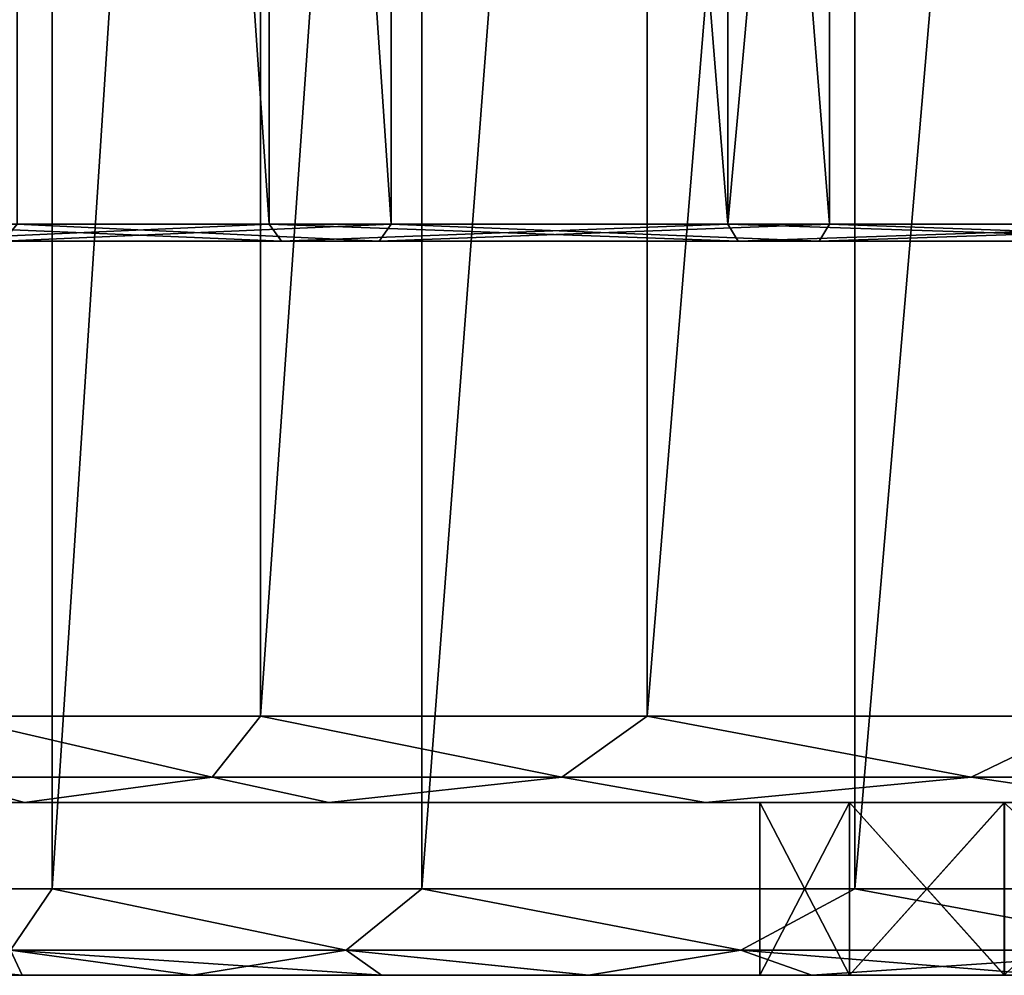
# Model space of a CAD drawing. Header units: millimetres. Extents: x -682 to 137, y -14 to 967.
# Tile 137 of 256: x -434 to -423, y 0 to 11. Entities that reach past the tile are written whole.
import ezdxf

# ---------------------------------------------------------------- set-up
doc = ezdxf.new("R2010")
doc.units = ezdxf.units.MM
doc.header["$LTSCALE"] = 65.185185
for name, color, linetype in [('3812', 7, 'CONTINUOUS'), ('3814', 7, 'CONTINUOUS'), ('3833', 7, 'CONTINUOUS'), ('3834', 7, 'CONTINUOUS'), ('3835', 7, 'CONTINUOUS'), ('3836', 7, 'CONTINUOUS'), ('3849', 7, 'CONTINUOUS'), ('3850', 7, 'CONTINUOUS'), ('3851', 7, 'CONTINUOUS'), ('3852', 7, 'CONTINUOUS'), ('3855', 7, 'CONTINUOUS'), ('3856', 7, 'CONTINUOUS'), ('3857', 7, 'CONTINUOUS'), ('3858', 7, 'CONTINUOUS'), ('3955', 7, 'CONTINUOUS'), ('3956', 7, 'CONTINUOUS'), ('3959', 7, 'CONTINUOUS'), ('3960', 7, 'CONTINUOUS'), ('3961', 7, 'CONTINUOUS'), ('3962', 7, 'CONTINUOUS'), ('3963', 7, 'CONTINUOUS'), ('3964', 7, 'CONTINUOUS'), ('3965', 7, 'CONTINUOUS')]:
    doc.layers.add(name, color=color, linetype=linetype)

msp = doc.modelspace()

# ---------------------------------------------------------------- linework, layer by layer
at = {"layer": '3812', "color": 7, "linetype": 'CONTINUOUS', "true_color": 0x96918c}
for points in [[(-440.859, 0, 3.392), (-441, 0), (-359.141, 0, 3.392), (-440.859, 0, 3.392)], [(-359.141, 0, 3.392), (-441, 0), (-359, 0), (-359.141, 0, 3.392)], [(-359, 0), (-441, 0), (-440.859, 0, -3.392), (-359, 0)], [(-387.5, 0, 5.75), (-412.5, 0, 5.75), (-440.859, 0, 3.392), (-387.5, 0, 5.75)], [(-387.5, 0, 5.75), (-440.859, 0, 3.392), (-359.559, 0, 6.745), (-387.5, 0, 5.75)], [(-412.5, 0, 5.75), (-415.084, 0, 6.264), (-440.859, 0, 3.392), (-412.5, 0, 5.75)], [(-440.859, 0, 3.392), (-415.084, 0, 6.264), (-440.441, 0, 6.745), (-440.859, 0, 3.392)], [(-359.559, 0, 6.745), (-440.859, 0, 3.392), (-359.141, 0, 3.392), (-359.559, 0, 6.745)], [(-359.141, 0, -3.392), (-359, 0), (-440.859, 0, -3.392), (-359.141, 0, -3.392)], [(-440.441, 0, -6.745), (-359.141, 0, -3.392), (-440.859, 0, -3.392), (-440.441, 0, -6.745)], [(-415.084, 0, -6.264), (-412.5, 0, -5.75), (-440.441, 0, -6.745), (-415.084, 0, -6.264)], [(-412.5, 0, -5.75), (-359.141, 0, -3.392), (-440.441, 0, -6.745), (-412.5, 0, -5.75)], [(-417.272, 0, -7.727), (-415.084, 0, -6.264), (-440.441, 0, -6.745), (-417.272, 0, -7.727)], [(-439.745, 0, -10.066), (-417.272, 0, -7.727), (-440.441, 0, -6.745), (-439.745, 0, -10.066)], [(-417.272, 0, 7.727), (-418.735, 0, 9.916), (-440.441, 0, 6.745), (-417.272, 0, 7.727)], [(-440.441, 0, 6.745), (-418.735, 0, 9.916), (-439.745, 0, 10.065), (-440.441, 0, 6.745)], [(-415.084, 0, 6.264), (-417.272, 0, 7.727), (-440.441, 0, 6.745), (-415.084, 0, 6.264)], [(-418.735, 0, -9.916), (-417.272, 0, -7.727), (-439.745, 0, -10.066), (-418.735, 0, -9.916)], [(-419.25, 0, -12.5), (-418.735, 0, -9.916), (-439.745, 0, -10.066), (-419.25, 0, -12.5)], [(-438.779, 0, -13.31), (-419.25, 0, -12.5), (-439.745, 0, -10.066), (-438.779, 0, -13.31)], [(-418.735, 0, 9.916), (-419.25, 0, 12.5), (-439.745, 0, 10.065), (-418.735, 0, 9.916)], [(-439.745, 0, 10.065), (-419.25, 0, 12.5), (-438.779, 0, 13.31), (-439.745, 0, 10.065)], [(-418.735, 0, -15.084), (-419.25, 0, -12.5), (-438.779, 0, -13.31), (-418.735, 0, -15.084)], [(-437.546, 0, -16.47), (-418.735, 0, -15.084), (-438.779, 0, -13.31), (-437.546, 0, -16.47)], [(-419.25, 0, 12.5), (-418.735, 0, 15.084), (-438.779, 0, 13.31), (-419.25, 0, 12.5)], [(-438.779, 0, 13.31), (-418.735, 0, 15.084), (-437.546, 0, 16.47), (-438.779, 0, 13.31)], [(-417.272, 0, -17.273), (-418.735, 0, -15.084), (-437.546, 0, -16.47), (-417.272, 0, -17.273)], [(-436.059, 0, -19.513), (-417.272, 0, -17.273), (-437.546, 0, -16.47), (-436.059, 0, -19.513)], [(-418.735, 0, 15.084), (-417.272, 0, 17.273), (-437.546, 0, 16.47), (-418.735, 0, 15.084)], [(-437.546, 0, 16.47), (-417.272, 0, 17.273), (-422.955, 0, 18.057), (-437.546, 0, 16.47)], [(-436.059, 0, 19.513), (-437.546, 0, 16.47), (-424.749, 0, 19.092), (-436.059, 0, 19.513)], [(-424.749, 0, 19.092), (-437.546, 0, 16.47), (-422.955, 0, 18.057), (-424.749, 0, 19.092)], [(-417.272, 0, -17.273), (-436.059, 0, -19.513), (-422.955, 0, -18.057), (-417.272, 0, -17.273)], [(-434.325, 0, 22.423), (-436.059, 0, 19.513), (-425.784, 0, 20.886), (-434.325, 0, 22.423)], [(-425.784, 0, 20.886), (-436.059, 0, 19.513), (-424.749, 0, 19.092), (-425.784, 0, 20.886)], [(-436.059, 0, -19.513), (-434.325, 0, -22.424), (-425.784, 0, -20.886), (-436.059, 0, -19.513)], [(-422.955, 0, -18.057), (-436.059, 0, -19.513), (-424.749, 0, -19.092), (-422.955, 0, -18.057)], [(-424.749, 0, -19.092), (-436.059, 0, -19.513), (-425.784, 0, -20.886), (-424.749, 0, -19.092)], [(-432.354, 0, 25.183), (-434.325, 0, 22.423), (-424.749, 0, 24.749), (-432.354, 0, 25.183)], [(-424.749, 0, 24.749), (-434.325, 0, 22.423), (-425.784, 0, 22.956), (-424.749, 0, 24.749)], [(-425.784, 0, 22.956), (-434.325, 0, 22.423), (-425.784, 0, 20.886), (-425.784, 0, 22.956)], [(-434.325, 0, -22.424), (-432.354, 0, -25.183), (-425.784, 0, -22.956), (-434.325, 0, -22.424)], [(-425.784, 0, -20.886), (-434.325, 0, -22.424), (-425.784, 0, -22.956), (-425.784, 0, -20.886)], [(-430.166, 0, 27.766), (-432.354, 0, 25.183), (-401.999, 0, 27.536), (-430.166, 0, 27.766)], [(-422.956, 0, 25.784), (-432.354, 0, 25.183), (-424.749, 0, 24.749), (-422.956, 0, 25.784)], [(-432.354, 0, 25.183), (-422.956, 0, 25.784), (-401.999, 0, 27.536), (-432.354, 0, 25.183)], [(-432.354, 0, -25.183), (-430.166, 0, -27.767), (-422.956, 0, -25.784), (-432.354, 0, -25.183)], [(-425.784, 0, -22.956), (-432.354, 0, -25.183), (-424.749, 0, -24.749), (-425.784, 0, -22.956)], [(-424.749, 0, -24.749), (-432.354, 0, -25.183), (-422.956, 0, -25.784), (-424.749, 0, -24.749)], [(-427.768, 0, 30.165), (-430.166, 0, 27.766), (-403.464, 0, 29), (-427.768, 0, 30.165)], [(-403.464, 0, 29), (-430.166, 0, 27.766), (-401.999, 0, 27.536), (-403.464, 0, 29)], [(-430.166, 0, -27.767), (-427.767, 0, -30.166), (-403.464, 0, -29), (-430.166, 0, -27.767)], [(-400, 0, -27), (-430.166, 0, -27.767), (-401.999, 0, -27.536), (-400, 0, -27)], [(-430.166, 0, -27.767), (-400, 0, -27), (-379.114, 0, -25.784), (-430.166, 0, -27.767)], [(-401.999, 0, -27.536), (-430.166, 0, -27.767), (-403.464, 0, -29), (-401.999, 0, -27.536)], [(-422.956, 0, -25.784), (-430.166, 0, -27.767), (-420.886, 0, -25.784), (-422.956, 0, -25.784)], [(-420.886, 0, -25.784), (-430.166, 0, -27.767), (-379.114, 0, -25.784), (-420.886, 0, -25.784)], [(-425.184, 0, 32.353), (-427.768, 0, 30.165), (-404, 0, 31), (-425.184, 0, 32.353)], [(-404, 0, 31), (-427.768, 0, 30.165), (-403.464, 0, 29), (-404, 0, 31)], [(-427.767, 0, -30.166), (-425.184, 0, -32.353), (-404, 0, -31), (-427.767, 0, -30.166)], [(-403.464, 0, -29), (-427.767, 0, -30.166), (-404, 0, -31), (-403.464, 0, -29)], [(-422.425, 0, 34.324), (-425.184, 0, 32.353), (-403.464, 0, 33), (-422.425, 0, 34.324)], [(-403.464, 0, 33), (-425.184, 0, 32.353), (-404, 0, 31), (-403.464, 0, 33)], [(-425.184, 0, -32.353), (-422.424, 0, -34.324), (-403.464, 0, -33), (-425.184, 0, -32.353)], [(-404, 0, -31), (-425.184, 0, -32.353), (-403.464, 0, -33), (-404, 0, -31)], [(-422.956, 0, 25.784), (-420.886, 0, 25.784), (-400, 0, 27), (-422.956, 0, 25.784)], [(-422.956, 0, 25.784), (-400, 0, 27), (-401.999, 0, 27.536), (-422.956, 0, 25.784)]]:
    msp.add_3dface(points, dxfattribs=at)
at = {"layer": '3814', "color": 7, "linetype": 'CONTINUOUS', "true_color": 0x96918c}
for points in [[(-438.469, 2, 6.416), (-361, 2), (-439, 2), (-438.469, 2, 6.416)], [(-439, 2), (-361, 2), (-361.531, 2, -6.416), (-439, 2)], [(-438.469, 2, -6.416), (-439, 2), (-361.531, 2, -6.416), (-438.469, 2, -6.416)], [(-387.5, 2, -7.25), (-412.5, 2, -7.25), (-438.469, 2, -6.416), (-387.5, 2, -7.25)], [(-387.5, 2, -7.25), (-438.469, 2, -6.416), (-361.531, 2, -6.416), (-387.5, 2, -7.25)], [(-412.5, 2, -7.25), (-414.778, 2, -7.77), (-438.469, 2, -6.416), (-412.5, 2, -7.25)], [(-416.605, 2, -9.227), (-417.618, 2, -11.332), (-438.469, 2, -6.416), (-416.605, 2, -9.227)], [(-438.469, 2, -6.416), (-417.618, 2, -11.332), (-436.888, 2, -12.661), (-438.469, 2, -6.416)], [(-414.778, 2, -7.77), (-416.605, 2, -9.227), (-438.469, 2, -6.416), (-414.778, 2, -7.77)], [(-412.5, 2, 7.25), (-361.531, 2, 6.416), (-438.469, 2, 6.416), (-412.5, 2, 7.25)], [(-436.888, 2, 12.66), (-412.5, 2, 7.25), (-438.469, 2, 6.416), (-436.888, 2, 12.66)], [(-361.531, 2, 6.416), (-361, 2), (-438.469, 2, 6.416), (-361.531, 2, 6.416)], [(-414.778, 2, -17.23), (-412.5, 2, -17.75), (-436.888, 2, -12.661), (-414.778, 2, -17.23)], [(-436.888, 2, -12.661), (-412.5, 2, -17.75), (-422.955, 2, -18.057), (-436.888, 2, -12.661)], [(-416.605, 2, -15.773), (-414.778, 2, -17.23), (-436.888, 2, -12.661), (-416.605, 2, -15.773)], [(-417.618, 2, -13.668), (-416.605, 2, -15.773), (-436.888, 2, -12.661), (-417.618, 2, -13.668)], [(-417.618, 2, -11.332), (-417.618, 2, -13.668), (-436.888, 2, -12.661), (-417.618, 2, -11.332)], [(-414.778, 2, 7.77), (-412.5, 2, 7.25), (-436.888, 2, 12.66), (-414.778, 2, 7.77)], [(-416.605, 2, 9.227), (-414.778, 2, 7.77), (-436.888, 2, 12.66), (-416.605, 2, 9.227)], [(-417.618, 2, 11.332), (-416.605, 2, 9.227), (-436.888, 2, 12.66), (-417.618, 2, 11.332)], [(-417.618, 2, 13.668), (-417.618, 2, 11.332), (-436.888, 2, 12.66), (-417.618, 2, 13.668)], [(-434.3, 2, 18.56), (-417.618, 2, 13.668), (-436.888, 2, 12.66), (-434.3, 2, 18.56)], [(-434.3, 2, -18.561), (-436.888, 2, -12.661), (-422.955, 2, -18.057), (-434.3, 2, -18.561)], [(-416.605, 2, 15.773), (-417.618, 2, 13.668), (-434.3, 2, 18.56), (-416.605, 2, 15.773)], [(-414.778, 2, 17.23), (-416.605, 2, 15.773), (-434.3, 2, 18.56), (-414.778, 2, 17.23)], [(-414.778, 2, 17.23), (-434.3, 2, 18.56), (-422.955, 2, 18.057), (-414.778, 2, 17.23)], [(-434.3, 2, 18.56), (-430.776, 2, 23.954), (-424.749, 2, 19.092), (-434.3, 2, 18.56)], [(-422.955, 2, 18.057), (-434.3, 2, 18.56), (-424.749, 2, 19.092), (-422.955, 2, 18.057)], [(-430.776, 2, -23.954), (-434.3, 2, -18.561), (-425.784, 2, -22.956), (-430.776, 2, -23.954)], [(-425.784, 2, -22.956), (-434.3, 2, -18.561), (-425.784, 2, -20.886), (-425.784, 2, -22.956)], [(-425.784, 2, -20.886), (-434.3, 2, -18.561), (-424.749, 2, -19.092), (-425.784, 2, -20.886)], [(-424.749, 2, -19.092), (-434.3, 2, -18.561), (-422.955, 2, -18.057), (-424.749, 2, -19.092)], [(-430.776, 2, 23.954), (-426.413, 2, 28.694), (-424.749, 2, 24.749), (-430.776, 2, 23.954)], [(-424.749, 2, 19.092), (-430.776, 2, 23.954), (-425.784, 2, 20.886), (-424.749, 2, 19.092)], [(-425.784, 2, 20.886), (-430.776, 2, 23.954), (-425.784, 2, 22.956), (-425.784, 2, 20.886)], [(-425.784, 2, 22.956), (-430.776, 2, 23.954), (-424.749, 2, 24.749), (-425.784, 2, 22.956)], [(-426.413, 2, -28.694), (-430.776, 2, -23.954), (-422.956, 2, -25.784), (-426.413, 2, -28.694)], [(-422.956, 2, -25.784), (-430.776, 2, -23.954), (-424.749, 2, -24.749), (-422.956, 2, -25.784)], [(-424.749, 2, -24.749), (-430.776, 2, -23.954), (-425.784, 2, -22.956), (-424.749, 2, -24.749)], [(-426.413, 2, 28.694), (-421.331, 2, 32.65), (-403.464, 2, 29), (-426.413, 2, 28.694)], [(-424.749, 2, 24.749), (-426.413, 2, 28.694), (-422.956, 2, 25.784), (-424.749, 2, 24.749)], [(-422.956, 2, 25.784), (-426.413, 2, 28.694), (-420.886, 2, 25.784), (-422.956, 2, 25.784)], [(-420.886, 2, 25.784), (-426.413, 2, 28.694), (-400, 2, 27), (-420.886, 2, 25.784)], [(-400, 2, 27), (-426.413, 2, 28.694), (-401.999, 2, 27.536), (-400, 2, 27)], [(-401.999, 2, 27.536), (-426.413, 2, 28.694), (-403.464, 2, 29), (-401.999, 2, 27.536)], [(-421.331, 2, -32.65), (-426.413, 2, -28.694), (-404, 2, -31), (-421.331, 2, -32.65)], [(-404, 2, -31), (-426.413, 2, -28.694), (-403.464, 2, -29), (-404, 2, -31)], [(-403.464, 2, -29), (-426.413, 2, -28.694), (-401.999, 2, -27.536), (-403.464, 2, -29)], [(-401.999, 2, -27.536), (-426.413, 2, -28.694), (-422.956, 2, -25.784), (-401.999, 2, -27.536)], [(-400, 2, -27), (-401.999, 2, -27.536), (-422.956, 2, -25.784), (-400, 2, -27)], [(-420.886, 2, -25.784), (-400, 2, -27), (-422.956, 2, -25.784), (-420.886, 2, -25.784)]]:
    msp.add_3dface(points, dxfattribs=at)
at = {"layer": '3833', "color": 7, "linetype": 'CONTINUOUS', "true_color": 0x96918c}
for points in [[(-433.979, 66.8, -24.687), (-437.422, 1, -19.068), (-437.423, 66.8, -19.067), (-433.979, 66.8, -24.687)], [(-433.979, 1, -24.687), (-437.422, 1, -19.068), (-433.979, 66.8, -24.687), (-433.979, 1, -24.687)], [(-429.698, 1, -29.698), (-433.979, 1, -24.687), (-429.699, 66.8, -29.698), (-429.698, 1, -29.698)], [(-429.699, 66.8, -29.698), (-433.979, 1, -24.687), (-433.979, 66.8, -24.687), (-429.699, 66.8, -29.698)], [(-424.687, 66.8, -33.978), (-429.698, 1, -29.698), (-429.699, 66.8, -29.698), (-424.687, 66.8, -33.978)], [(-424.687, 1, -33.979), (-429.698, 1, -29.698), (-424.687, 66.8, -33.978), (-424.687, 1, -33.979)], [(-419.068, 1, -37.422), (-424.687, 1, -33.979), (-419.068, 66.8, -37.422), (-419.068, 1, -37.422)], [(-419.068, 66.8, -37.422), (-424.687, 1, -33.979), (-424.687, 66.8, -33.978), (-419.068, 66.8, -37.422)]]:
    msp.add_3dface(points, dxfattribs=at)
at = {"layer": '3834', "color": 7, "linetype": 'CONTINUOUS', "true_color": 0x96918c}
for points in [[(-437.423, 66.8, 19.067), (-437.422, 1, 19.068), (-433.979, 66.8, 24.687), (-437.423, 66.8, 19.067)], [(-437.422, 1, 19.068), (-433.979, 1, 24.687), (-433.979, 66.8, 24.687), (-437.422, 1, 19.068)], [(-433.979, 1, 24.687), (-429.698, 1, 29.698), (-429.699, 66.8, 29.698), (-433.979, 1, 24.687)], [(-433.979, 66.8, 24.687), (-433.979, 1, 24.687), (-429.699, 66.8, 29.698), (-433.979, 66.8, 24.687)], [(-429.699, 66.8, 29.698), (-429.698, 1, 29.698), (-424.687, 66.8, 33.978), (-429.699, 66.8, 29.698)], [(-429.698, 1, 29.698), (-424.687, 1, 33.979), (-424.687, 66.8, 33.978), (-429.698, 1, 29.698)], [(-424.687, 1, 33.979), (-419.068, 1, 37.422), (-419.068, 66.8, 37.422), (-424.687, 1, 33.979)], [(-424.687, 66.8, 33.978), (-424.687, 1, 33.979), (-419.068, 66.8, 37.422), (-424.687, 66.8, 33.978)]]:
    msp.add_3dface(points, dxfattribs=at)
at = {"layer": '3835', "color": 7, "linetype": 'CONTINUOUS', "true_color": 0x96918c}
for points in [[(-431.566, 66.8, -24.568), (-435.179, 66.8, -19.037), (-435.179, 3, -19.038), (-431.566, 66.8, -24.568)], [(-431.566, 3, -24.569), (-431.566, 66.8, -24.568), (-435.179, 3, -19.038), (-431.566, 3, -24.569)], [(-427.092, 66.8, -29.429), (-431.566, 66.8, -24.568), (-431.566, 3, -24.569), (-427.092, 66.8, -29.429)], [(-427.091, 3, -29.429), (-427.092, 66.8, -29.429), (-431.566, 3, -24.569), (-427.091, 3, -29.429)], [(-421.878, 66.8, -33.486), (-427.092, 66.8, -29.429), (-427.091, 3, -29.429), (-421.878, 66.8, -33.486)], [(-421.878, 3, -33.487), (-421.878, 66.8, -33.486), (-427.091, 3, -29.429), (-421.878, 3, -33.487)]]:
    msp.add_3dface(points, dxfattribs=at)
at = {"layer": '3836', "color": 7, "linetype": 'CONTINUOUS', "true_color": 0x96918c}
for points in [[(-435.179, 66.8, 19.037), (-431.566, 66.8, 24.568), (-435.179, 3, 19.038), (-435.179, 66.8, 19.037)], [(-435.179, 3, 19.038), (-431.566, 66.8, 24.568), (-431.566, 3, 24.569), (-435.179, 3, 19.038)], [(-431.566, 66.8, 24.568), (-427.092, 66.8, 29.429), (-431.566, 3, 24.569), (-431.566, 66.8, 24.568)], [(-431.566, 3, 24.569), (-427.092, 66.8, 29.429), (-427.091, 3, 29.429), (-431.566, 3, 24.569)], [(-427.092, 66.8, 29.429), (-421.878, 66.8, 33.486), (-427.091, 3, 29.429), (-427.092, 66.8, 29.429)], [(-427.091, 3, 29.429), (-421.878, 66.8, 33.486), (-421.878, 3, 33.487), (-427.091, 3, 29.429)]]:
    msp.add_3dface(points, dxfattribs=at)
at = {"layer": '3849', "color": 7, "linetype": 'CONTINUOUS', "true_color": 0x96918c}
for points in [[(-433.979, 1, 24.687), (-437.422, 1, 19.068), (-434.46, 0.293, 23.494), (-433.979, 1, 24.687)], [(-433.979, 1, 24.687), (-434.46, 0.293, 23.494), (-430.573, 0.293, 28.368), (-433.979, 1, 24.687)], [(-429.698, 1, 29.698), (-433.979, 1, 24.687), (-430.573, 0.293, 28.368), (-429.698, 1, 29.698)], [(-429.698, 1, 29.698), (-430.573, 0.293, 28.368), (-426.004, 0.293, 32.608), (-429.698, 1, 29.698)], [(-424.687, 1, 33.979), (-429.698, 1, 29.698), (-426.004, 0.293, 32.608), (-424.687, 1, 33.979)], [(-424.687, 1, 33.979), (-426.004, 0.293, 32.608), (-420.854, 0.293, 36.119), (-424.687, 1, 33.979)], [(-419.068, 1, 37.422), (-424.687, 1, 33.979), (-420.854, 0.293, 36.119), (-419.068, 1, 37.422)], [(-436.059, 0, 19.513), (-434.325, 0, 22.423), (-437.577, 0.293, 18.096), (-436.059, 0, 19.513)], [(-437.577, 0.293, 18.096), (-434.325, 0, 22.423), (-434.46, 0.293, 23.494), (-437.577, 0.293, 18.096)], [(-434.325, 0, 22.423), (-432.354, 0, 25.183), (-434.46, 0.293, 23.494), (-434.325, 0, 22.423)], [(-432.354, 0, 25.183), (-430.166, 0, 27.766), (-434.46, 0.293, 23.494), (-432.354, 0, 25.183)], [(-434.46, 0.293, 23.494), (-430.166, 0, 27.766), (-430.573, 0.293, 28.368), (-434.46, 0.293, 23.494)], [(-430.166, 0, 27.766), (-427.768, 0, 30.165), (-430.573, 0.293, 28.368), (-430.166, 0, 27.766)], [(-430.573, 0.293, 28.368), (-427.768, 0, 30.165), (-426.004, 0.293, 32.608), (-430.573, 0.293, 28.368)], [(-427.768, 0, 30.165), (-425.184, 0, 32.353), (-426.004, 0.293, 32.608), (-427.768, 0, 30.165)], [(-425.184, 0, 32.353), (-422.425, 0, 34.324), (-426.004, 0.293, 32.608), (-425.184, 0, 32.353)], [(-426.004, 0.293, 32.608), (-422.425, 0, 34.324), (-420.854, 0.293, 36.119), (-426.004, 0.293, 32.608)]]:
    msp.add_3dface(points, dxfattribs=at)
at = {"layer": '3850', "color": 7, "linetype": 'CONTINUOUS', "true_color": 0x96918c}
for points in [[(-437.422, 1, -19.068), (-433.979, 1, -24.687), (-434.46, 0.293, -23.494), (-437.422, 1, -19.068)], [(-433.979, 1, -24.687), (-430.573, 0.293, -28.368), (-434.46, 0.293, -23.494), (-433.979, 1, -24.687)], [(-433.979, 1, -24.687), (-429.698, 1, -29.698), (-430.573, 0.293, -28.368), (-433.979, 1, -24.687)], [(-429.698, 1, -29.698), (-426.004, 0.293, -32.608), (-430.573, 0.293, -28.368), (-429.698, 1, -29.698)], [(-429.698, 1, -29.698), (-424.687, 1, -33.979), (-426.004, 0.293, -32.608), (-429.698, 1, -29.698)], [(-424.687, 1, -33.979), (-420.854, 0.293, -36.119), (-426.004, 0.293, -32.608), (-424.687, 1, -33.979)], [(-424.687, 1, -33.979), (-419.068, 1, -37.422), (-420.854, 0.293, -36.119), (-424.687, 1, -33.979)], [(-434.325, 0, -22.424), (-436.059, 0, -19.513), (-434.46, 0.293, -23.494), (-434.325, 0, -22.424)], [(-432.354, 0, -25.183), (-434.325, 0, -22.424), (-434.46, 0.293, -23.494), (-432.354, 0, -25.183)], [(-430.573, 0.293, -28.368), (-432.354, 0, -25.183), (-434.46, 0.293, -23.494), (-430.573, 0.293, -28.368)], [(-430.166, 0, -27.767), (-432.354, 0, -25.183), (-430.573, 0.293, -28.368), (-430.166, 0, -27.767)], [(-427.767, 0, -30.166), (-430.166, 0, -27.767), (-430.573, 0.293, -28.368), (-427.767, 0, -30.166)], [(-426.004, 0.293, -32.608), (-427.767, 0, -30.166), (-430.573, 0.293, -28.368), (-426.004, 0.293, -32.608)], [(-425.184, 0, -32.353), (-427.767, 0, -30.166), (-426.004, 0.293, -32.608), (-425.184, 0, -32.353)], [(-420.854, 0.293, -36.119), (-425.184, 0, -32.353), (-426.004, 0.293, -32.608), (-420.854, 0.293, -36.119)], [(-422.424, 0, -34.324), (-425.184, 0, -32.353), (-420.854, 0.293, -36.119), (-422.424, 0, -34.324)]]:
    msp.add_3dface(points, dxfattribs=at)
at = {"layer": '3851', "color": 7, "linetype": 'CONTINUOUS', "true_color": 0x96918c}
for points in [[(-435.179, 3, -19.038), (-435.379, 2.293, -18.027), (-432.124, 2.293, -23.339), (-435.179, 3, -19.038)], [(-431.566, 3, -24.569), (-435.179, 3, -19.038), (-432.124, 2.293, -23.339), (-431.566, 3, -24.569)], [(-431.566, 3, -24.569), (-432.124, 2.293, -23.339), (-428.077, 2.293, -28.077), (-431.566, 3, -24.569)], [(-427.091, 3, -29.429), (-431.566, 3, -24.569), (-428.077, 2.293, -28.077), (-427.091, 3, -29.429)], [(-427.091, 3, -29.429), (-428.077, 2.293, -28.077), (-423.339, 2.293, -32.124), (-427.091, 3, -29.429)], [(-421.878, 3, -33.487), (-427.091, 3, -29.429), (-423.339, 2.293, -32.124), (-421.878, 3, -33.487)], [(-421.878, 3, -33.487), (-423.339, 2.293, -32.124), (-418.027, 2.293, -35.379), (-421.878, 3, -33.487)], [(-436.888, 2, -12.661), (-434.3, 2, -18.561), (-435.379, 2.293, -18.027), (-436.888, 2, -12.661)], [(-435.379, 2.293, -18.027), (-434.3, 2, -18.561), (-432.124, 2.293, -23.339), (-435.379, 2.293, -18.027)], [(-434.3, 2, -18.561), (-430.776, 2, -23.954), (-432.124, 2.293, -23.339), (-434.3, 2, -18.561)], [(-432.124, 2.293, -23.339), (-430.776, 2, -23.954), (-428.077, 2.293, -28.077), (-432.124, 2.293, -23.339)], [(-430.776, 2, -23.954), (-426.413, 2, -28.694), (-428.077, 2.293, -28.077), (-430.776, 2, -23.954)], [(-428.077, 2.293, -28.077), (-426.413, 2, -28.694), (-423.339, 2.293, -32.124), (-428.077, 2.293, -28.077)], [(-426.413, 2, -28.694), (-421.331, 2, -32.65), (-423.339, 2.293, -32.124), (-426.413, 2, -28.694)], [(-423.339, 2.293, -32.124), (-421.331, 2, -32.65), (-418.027, 2.293, -35.379), (-423.339, 2.293, -32.124)]]:
    msp.add_3dface(points, dxfattribs=at)
at = {"layer": '3852', "color": 7, "linetype": 'CONTINUOUS', "true_color": 0x96918c}
for points in [[(-435.179, 3, 19.038), (-432.124, 2.293, 23.339), (-435.379, 2.293, 18.027), (-435.179, 3, 19.038)], [(-435.179, 3, 19.038), (-431.566, 3, 24.569), (-432.124, 2.293, 23.339), (-435.179, 3, 19.038)], [(-431.566, 3, 24.569), (-428.077, 2.293, 28.077), (-432.124, 2.293, 23.339), (-431.566, 3, 24.569)], [(-431.566, 3, 24.569), (-427.091, 3, 29.429), (-428.077, 2.293, 28.077), (-431.566, 3, 24.569)], [(-427.091, 3, 29.429), (-423.339, 2.293, 32.124), (-428.077, 2.293, 28.077), (-427.091, 3, 29.429)], [(-427.091, 3, 29.429), (-421.878, 3, 33.487), (-423.339, 2.293, 32.124), (-427.091, 3, 29.429)], [(-421.878, 3, 33.487), (-418.027, 2.293, 35.379), (-423.339, 2.293, 32.124), (-421.878, 3, 33.487)], [(-434.3, 2, 18.56), (-436.888, 2, 12.66), (-435.379, 2.293, 18.027), (-434.3, 2, 18.56)], [(-432.124, 2.293, 23.339), (-434.3, 2, 18.56), (-435.379, 2.293, 18.027), (-432.124, 2.293, 23.339)], [(-430.776, 2, 23.954), (-434.3, 2, 18.56), (-432.124, 2.293, 23.339), (-430.776, 2, 23.954)], [(-428.077, 2.293, 28.077), (-430.776, 2, 23.954), (-432.124, 2.293, 23.339), (-428.077, 2.293, 28.077)], [(-426.413, 2, 28.694), (-430.776, 2, 23.954), (-428.077, 2.293, 28.077), (-426.413, 2, 28.694)], [(-423.339, 2.293, 32.124), (-426.413, 2, 28.694), (-428.077, 2.293, 28.077), (-423.339, 2.293, 32.124)], [(-421.331, 2, 32.65), (-426.413, 2, 28.694), (-423.339, 2.293, 32.124), (-421.331, 2, 32.65)], [(-418.027, 2.293, 35.379), (-421.331, 2, 32.65), (-423.339, 2.293, 32.124), (-418.027, 2.293, 35.379)]]:
    msp.add_3dface(points, dxfattribs=at)
at = {"layer": '3855', "color": 7, "linetype": 'CONTINUOUS', "true_color": 0x96918c}
for points in [[(-424.749, 0, -19.092), (-425.784, 0, -20.886), (-424.749, 2, -19.092), (-424.749, 0, -19.092)], [(-425.784, 0, -20.886), (-425.784, 0, -22.956), (-425.784, 2, -20.886), (-425.784, 0, -20.886)], [(-425.784, 0, -20.886), (-425.784, 2, -20.886), (-424.749, 2, -19.092), (-425.784, 0, -20.886)], [(-425.784, 0, -22.956), (-424.749, 0, -24.749), (-425.784, 2, -22.956), (-425.784, 0, -22.956)], [(-425.784, 0, -22.956), (-425.784, 2, -22.956), (-425.784, 2, -20.886), (-425.784, 0, -22.956)], [(-424.749, 0, -24.749), (-424.749, 2, -24.749), (-425.784, 2, -22.956), (-424.749, 0, -24.749)], [(-422.955, 0, -18.057), (-424.749, 0, -19.092), (-422.955, 2, -18.057), (-422.955, 0, -18.057)], [(-424.749, 0, -19.092), (-424.749, 2, -19.092), (-422.955, 2, -18.057), (-424.749, 0, -19.092)]]:
    msp.add_3dface(points, dxfattribs=at)
at = {"layer": '3856', "color": 7, "linetype": 'CONTINUOUS', "true_color": 0x96918c}
for points in [[(-424.749, 0, -24.749), (-422.956, 0, -25.784), (-424.749, 2, -24.749), (-424.749, 0, -24.749)], [(-422.956, 0, -25.784), (-422.956, 2, -25.784), (-424.749, 2, -24.749), (-422.956, 0, -25.784)], [(-422.956, 0, -25.784), (-420.886, 0, -25.784), (-422.956, 2, -25.784), (-422.956, 0, -25.784)], [(-420.886, 0, -25.784), (-420.886, 2, -25.784), (-422.956, 2, -25.784), (-420.886, 0, -25.784)]]:
    msp.add_3dface(points, dxfattribs=at)
at = {"layer": '3857', "color": 7, "linetype": 'CONTINUOUS', "true_color": 0x96918c}
for points in [[(-422.956, 0, 25.784), (-424.749, 0, 24.749), (-422.956, 2, 25.784), (-422.956, 0, 25.784)], [(-424.749, 0, 24.749), (-424.749, 2, 24.749), (-422.956, 2, 25.784), (-424.749, 0, 24.749)], [(-420.886, 0, 25.784), (-422.956, 0, 25.784), (-420.886, 2, 25.784), (-420.886, 0, 25.784)], [(-422.956, 0, 25.784), (-422.956, 2, 25.784), (-420.886, 2, 25.784), (-422.956, 0, 25.784)]]:
    msp.add_3dface(points, dxfattribs=at)
at = {"layer": '3858', "color": 7, "linetype": 'CONTINUOUS', "true_color": 0x96918c}
for points in [[(-424.749, 0, 24.749), (-425.784, 0, 22.956), (-424.749, 2, 24.749), (-424.749, 0, 24.749)], [(-425.784, 0, 22.956), (-425.784, 0, 20.886), (-425.784, 2, 22.956), (-425.784, 0, 22.956)], [(-425.784, 0, 22.956), (-425.784, 2, 22.956), (-424.749, 2, 24.749), (-425.784, 0, 22.956)], [(-425.784, 0, 20.886), (-424.749, 0, 19.092), (-425.784, 2, 20.886), (-425.784, 0, 20.886)], [(-425.784, 0, 20.886), (-425.784, 2, 20.886), (-425.784, 2, 22.956), (-425.784, 0, 20.886)], [(-424.749, 0, 19.092), (-424.749, 2, 19.092), (-425.784, 2, 20.886), (-424.749, 0, 19.092)], [(-424.749, 0, 19.092), (-422.955, 0, 18.057), (-424.749, 2, 19.092), (-424.749, 0, 19.092)], [(-422.955, 0, 18.057), (-422.955, 2, 18.057), (-424.749, 2, 19.092), (-422.955, 0, 18.057)]]:
    msp.add_3dface(points, dxfattribs=at)
at = {"layer": '3955', "color": 7, "linetype": 'CONTINUOUS', "true_color": 0x96918c}
for points in [[(-431.324, 8.5, 31.326), (-435.839, 8.5, 26.039), (-430.194, 8.5, 30.193), (-431.324, 8.5, 31.326)], [(-430.194, 8.5, 30.193), (-435.839, 8.5, 26.039), (-434.546, 8.5, 25.097), (-430.194, 8.5, 30.193)], [(-435.839, 8.5, -26.039), (-431.324, 8.5, -31.326), (-430.194, 8.5, -30.193), (-435.839, 8.5, -26.039)], [(-434.546, 8.5, -25.097), (-435.839, 8.5, -26.039), (-430.194, 8.5, -30.193), (-434.546, 8.5, -25.097)], [(-426.038, 8.5, 35.84), (-431.324, 8.5, 31.326), (-425.098, 8.5, 34.545), (-426.038, 8.5, 35.84)], [(-425.098, 8.5, 34.545), (-431.324, 8.5, 31.326), (-430.194, 8.5, 30.193), (-425.098, 8.5, 34.545)], [(-431.324, 8.5, -31.326), (-426.038, 8.5, -35.84), (-425.098, 8.5, -34.545), (-431.324, 8.5, -31.326)], [(-430.194, 8.5, -30.193), (-431.324, 8.5, -31.326), (-425.098, 8.5, -34.545), (-430.194, 8.5, -30.193)], [(-420.113, 8.5, 39.471), (-426.038, 8.5, 35.84), (-419.384, 8.5, 38.046), (-420.113, 8.5, 39.471)], [(-419.384, 8.5, 38.046), (-426.038, 8.5, 35.84), (-425.098, 8.5, 34.545), (-419.384, 8.5, 38.046)], [(-426.038, 8.5, -35.84), (-420.113, 8.5, -39.471), (-419.384, 8.5, -38.046), (-426.038, 8.5, -35.84)], [(-425.098, 8.5, -34.545), (-426.038, 8.5, -35.84), (-419.384, 8.5, -38.046), (-425.098, 8.5, -34.545)]]:
    msp.add_3dface(points, dxfattribs=at)
at = {"layer": '3956', "color": 7, "linetype": 'CONTINUOUS', "true_color": 0x96918c}
for points in [[(-434.384, 8.7, 24.98), (-434.383, 72.5, 24.981), (-430.052, 8.7, 30.052), (-434.384, 8.7, 24.98)], [(-434.383, 72.5, 24.981), (-430.052, 72.5, 30.052), (-430.052, 8.7, 30.052), (-434.383, 72.5, 24.981)], [(-430.052, 72.5, 30.052), (-424.981, 72.5, 34.383), (-424.981, 8.7, 34.383), (-430.052, 72.5, 30.052)], [(-430.052, 8.7, 30.052), (-430.052, 72.5, 30.052), (-424.981, 8.7, 34.383), (-430.052, 8.7, 30.052)], [(-424.981, 72.5, 34.383), (-419.295, 72.5, 37.868), (-419.295, 8.7, 37.868), (-424.981, 72.5, 34.383)], [(-424.981, 8.7, 34.383), (-424.981, 72.5, 34.383), (-419.295, 8.7, 37.868), (-424.981, 8.7, 34.383)]]:
    msp.add_3dface(points, dxfattribs=at)
at = {"layer": '3959', "color": 7, "linetype": 'CONTINUOUS', "true_color": 0x96918c}
for points in [[(-436.001, 8.7, 26.156), (-431.466, 8.7, 31.466), (-436.001, 74.5, 26.156), (-436.001, 8.7, 26.156)], [(-436.001, 74.5, 26.156), (-431.466, 8.7, 31.466), (-431.466, 74.5, 31.466), (-436.001, 74.5, 26.156)], [(-431.466, 8.7, 31.466), (-426.157, 8.7, 36.001), (-431.466, 74.5, 31.466), (-431.466, 8.7, 31.466)], [(-431.466, 74.5, 31.466), (-426.157, 8.7, 36.001), (-426.156, 74.5, 36.001), (-431.466, 74.5, 31.466)], [(-426.157, 8.7, 36.001), (-420.203, 8.7, 39.65), (-426.156, 74.5, 36.001), (-426.157, 8.7, 36.001)], [(-426.156, 74.5, 36.001), (-420.203, 8.7, 39.65), (-420.203, 74.5, 39.65), (-426.156, 74.5, 36.001)]]:
    msp.add_3dface(points, dxfattribs=at)
at = {"layer": '3960', "color": 7, "linetype": 'CONTINUOUS', "true_color": 0x96918c}
for points in [[(-430.052, 8.7, -30.052), (-434.383, 72.5, -24.981), (-434.384, 8.7, -24.98), (-430.052, 8.7, -30.052)], [(-430.052, 72.5, -30.052), (-434.383, 72.5, -24.981), (-430.052, 8.7, -30.052), (-430.052, 72.5, -30.052)], [(-424.981, 72.5, -34.383), (-430.052, 72.5, -30.052), (-424.981, 8.7, -34.383), (-424.981, 72.5, -34.383)], [(-424.981, 8.7, -34.383), (-430.052, 72.5, -30.052), (-430.052, 8.7, -30.052), (-424.981, 8.7, -34.383)], [(-419.295, 72.5, -37.868), (-424.981, 72.5, -34.383), (-419.295, 8.7, -37.868), (-419.295, 72.5, -37.868)], [(-419.295, 8.7, -37.868), (-424.981, 72.5, -34.383), (-424.981, 8.7, -34.383), (-419.295, 8.7, -37.868)]]:
    msp.add_3dface(points, dxfattribs=at)
at = {"layer": '3961', "color": 7, "linetype": 'CONTINUOUS', "true_color": 0x96918c}
for points in [[(-431.466, 8.7, -31.466), (-436.001, 8.7, -26.156), (-436.001, 74.5, -26.156), (-431.466, 8.7, -31.466)], [(-431.466, 74.5, -31.466), (-431.466, 8.7, -31.466), (-436.001, 74.5, -26.156), (-431.466, 74.5, -31.466)], [(-426.157, 8.7, -36.001), (-431.466, 8.7, -31.466), (-431.466, 74.5, -31.466), (-426.157, 8.7, -36.001)], [(-426.156, 74.5, -36.001), (-426.157, 8.7, -36.001), (-431.466, 74.5, -31.466), (-426.156, 74.5, -36.001)], [(-420.203, 8.7, -39.65), (-426.157, 8.7, -36.001), (-420.203, 74.5, -39.65), (-420.203, 8.7, -39.65)], [(-420.203, 74.5, -39.65), (-426.157, 8.7, -36.001), (-426.156, 74.5, -36.001), (-420.203, 74.5, -39.65)]]:
    msp.add_3dface(points, dxfattribs=at)
at = {"layer": '3962', "color": 7, "linetype": 'CONTINUOUS', "true_color": 0x96918c}
for points in [[(-435.839, 8.5, 26.039), (-431.324, 8.5, 31.326), (-436.001, 8.7, 26.156), (-435.839, 8.5, 26.039)], [(-431.324, 8.5, 31.326), (-431.466, 8.7, 31.466), (-436.001, 8.7, 26.156), (-431.324, 8.5, 31.326)], [(-431.324, 8.5, 31.326), (-426.038, 8.5, 35.84), (-431.466, 8.7, 31.466), (-431.324, 8.5, 31.326)], [(-426.038, 8.5, 35.84), (-426.157, 8.7, 36.001), (-431.466, 8.7, 31.466), (-426.038, 8.5, 35.84)], [(-426.038, 8.5, 35.84), (-420.113, 8.5, 39.471), (-426.157, 8.7, 36.001), (-426.038, 8.5, 35.84)], [(-420.113, 8.5, 39.471), (-420.203, 8.7, 39.65), (-426.157, 8.7, 36.001), (-420.113, 8.5, 39.471)]]:
    msp.add_3dface(points, dxfattribs=at)
at = {"layer": '3963', "color": 7, "linetype": 'CONTINUOUS', "true_color": 0x96918c}
for points in [[(-435.839, 8.5, -26.039), (-436.001, 8.7, -26.156), (-431.466, 8.7, -31.466), (-435.839, 8.5, -26.039)], [(-431.324, 8.5, -31.326), (-435.839, 8.5, -26.039), (-431.466, 8.7, -31.466), (-431.324, 8.5, -31.326)], [(-431.324, 8.5, -31.326), (-431.466, 8.7, -31.466), (-426.157, 8.7, -36.001), (-431.324, 8.5, -31.326)], [(-426.038, 8.5, -35.84), (-431.324, 8.5, -31.326), (-426.157, 8.7, -36.001), (-426.038, 8.5, -35.84)], [(-426.038, 8.5, -35.84), (-426.157, 8.7, -36.001), (-420.203, 8.7, -39.65), (-426.038, 8.5, -35.84)], [(-420.113, 8.5, -39.471), (-426.038, 8.5, -35.84), (-420.203, 8.7, -39.65), (-420.113, 8.5, -39.471)]]:
    msp.add_3dface(points, dxfattribs=at)
at = {"layer": '3964', "color": 7, "linetype": 'CONTINUOUS', "true_color": 0x96918c}
for points in [[(-430.194, 8.5, 30.193), (-434.546, 8.5, 25.097), (-430.052, 8.7, 30.052), (-430.194, 8.5, 30.193)], [(-434.546, 8.5, 25.097), (-434.384, 8.7, 24.98), (-430.052, 8.7, 30.052), (-434.546, 8.5, 25.097)], [(-425.098, 8.5, 34.545), (-430.194, 8.5, 30.193), (-424.981, 8.7, 34.383), (-425.098, 8.5, 34.545)], [(-430.194, 8.5, 30.193), (-430.052, 8.7, 30.052), (-424.981, 8.7, 34.383), (-430.194, 8.5, 30.193)], [(-419.384, 8.5, 38.046), (-425.098, 8.5, 34.545), (-419.295, 8.7, 37.868), (-419.384, 8.5, 38.046)], [(-425.098, 8.5, 34.545), (-424.981, 8.7, 34.383), (-419.295, 8.7, 37.868), (-425.098, 8.5, 34.545)]]:
    msp.add_3dface(points, dxfattribs=at)
at = {"layer": '3965', "color": 7, "linetype": 'CONTINUOUS', "true_color": 0x96918c}
for points in [[(-434.546, 8.5, -25.097), (-430.194, 8.5, -30.193), (-434.384, 8.7, -24.98), (-434.546, 8.5, -25.097)], [(-430.194, 8.5, -30.193), (-430.052, 8.7, -30.052), (-434.384, 8.7, -24.98), (-430.194, 8.5, -30.193)], [(-430.194, 8.5, -30.193), (-425.098, 8.5, -34.545), (-430.052, 8.7, -30.052), (-430.194, 8.5, -30.193)], [(-425.098, 8.5, -34.545), (-424.981, 8.7, -34.383), (-430.052, 8.7, -30.052), (-425.098, 8.5, -34.545)], [(-425.098, 8.5, -34.545), (-419.384, 8.5, -38.046), (-424.981, 8.7, -34.383), (-425.098, 8.5, -34.545)], [(-419.384, 8.5, -38.046), (-419.295, 8.7, -37.868), (-424.981, 8.7, -34.383), (-419.384, 8.5, -38.046)]]:
    msp.add_3dface(points, dxfattribs=at)

doc.saveas('drawing.dxf')
